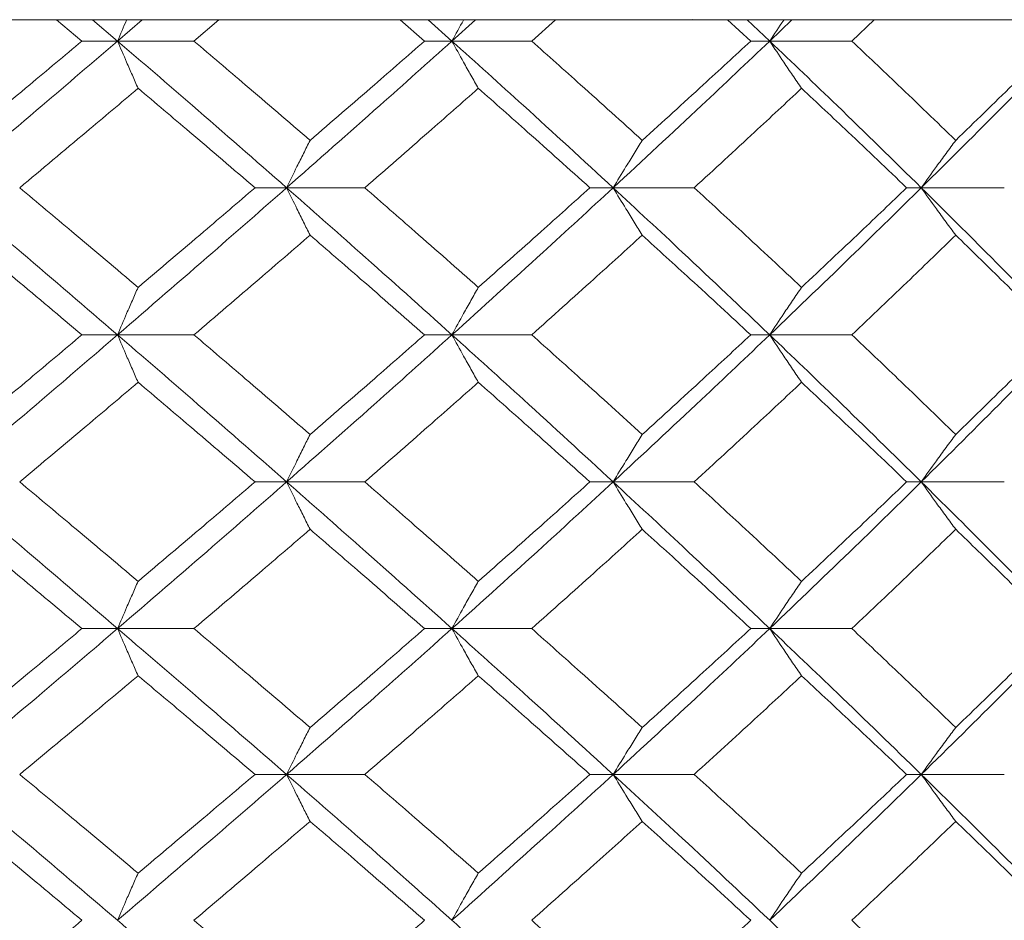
# Model space of a CAD drawing. Header units: inches. Extents: x -4 to 22.9, y -7.2 to 15.7.
# Tile 38 of 127: x -0.5 to -0.1, y 2.8 to 3.2. Entities that reach past the tile are written whole.
import ezdxf

# ---------------------------------------------------------------- set-up
doc = ezdxf.new("R2010")
doc.units = ezdxf.units.IN
doc.header["$MEASUREMENT"] = 0

msp = doc.modelspace()

# ---------------------------------------------------------------- linework, layer by layer
at = {"color": 7, "linetype": 'Continuous', "lineweight": 15}
for p, q in [((-0.21414, 3.19092), (-1.67135, 3.19092)), ((-0.46456, 3.1821), (-0.47514, 3.19092)), ((-0.44973, 3.1821), (-0.4601, 3.19092)), ((-0.44973, 3.1821), (-0.43947, 3.19092)), ((-0.41796, 3.1821), (-0.40757, 3.19092)), ((-0.3221, 3.1821), (-0.33226, 3.19092)), ((-0.31067, 3.1821), (-0.32061, 3.19092)), ((-0.31067, 3.1821), (-0.30087, 3.19092)), ((-0.27753, 3.1821), (-0.26763, 3.19092)), ((-0.21064, 3.19106), (-0.21414, 3.19092)), ((-0.21414, 3.19092), (0.07137, 3.19092)), ((-0.18644, 3.1821), (-0.19606, 3.19092)), ((-0.17854, 3.1821), (-0.18793, 3.19092)), ((-0.17854, 3.1821), (-0.16931, 3.19092)), ((-0.14438, 3.1821), (-0.13508, 3.19092)), ((-0.44973, 3.1821), (-0.46456, 3.1821)), ((-0.44973, 3.1821), (-0.41796, 3.1821)), ((-0.31067, 3.1821), (-0.3221, 3.1821)), ((-0.31067, 3.1821), (-0.27753, 3.1821)), ((-0.17854, 3.1821), (-0.18644, 3.1821)), ((-0.17854, 3.1821), (-0.14438, 3.1821)), ((-0.37943, 3.12114), (-0.39257, 3.12114)), ((-0.37943, 3.12114), (-0.34693, 3.12114)), ((-0.24365, 3.12114), (-0.25332, 3.12114)), ((-0.24365, 3.12114), (-0.20995, 3.12114)), ((-0.11553, 3.12114), (-0.12163, 3.12114)), ((-0.11553, 3.12114), (-0.081, 3.12114)), ((-0.44973, 3.06002), (-0.46456, 3.06002)), ((-0.44973, 3.06002), (-0.41796, 3.06002)), ((-0.31067, 3.06002), (-0.3221, 3.06002)), ((-0.31067, 3.06002), (-0.27753, 3.06002)), ((-0.17854, 3.06002), (-0.18644, 3.06002)), ((-0.17854, 3.06002), (-0.14438, 3.06002)), ((-0.37943, 2.9989), (-0.39257, 2.9989)), ((-0.37943, 2.9989), (-0.34693, 2.9989)), ((-0.24365, 2.9989), (-0.25332, 2.9989)), ((-0.24365, 2.9989), (-0.20995, 2.9989)), ((-0.11553, 2.9989), (-0.12163, 2.9989)), ((-0.11553, 2.9989), (-0.081, 2.9989)), ((-0.44973, 2.93794), (-0.46456, 2.93794)), ((-0.44973, 2.93794), (-0.41796, 2.93794)), ((-0.31067, 2.93794), (-0.3221, 2.93794)), ((-0.31067, 2.93794), (-0.27753, 2.93794)), ((-0.17854, 2.93794), (-0.18644, 2.93794)), ((-0.17854, 2.93794), (-0.14438, 2.93794)), ((-0.37943, 2.87732), (-0.39257, 2.87732)), ((-0.37943, 2.87732), (-0.34693, 2.87732)), ((-0.24365, 2.87732), (-0.25332, 2.87732)), ((-0.24365, 2.87732), (-0.20995, 2.87732)), ((-0.11553, 2.87732), (-0.12163, 2.87732)), ((-0.11553, 2.87732), (-0.081, 2.87732))]:
    msp.add_line(p, q, dxfattribs=at)
for points, knots in [([(-0.44594, 3.19092), (-0.44595, 3.19089), (-0.44722, 3.18798), (-0.44848, 3.18502), (-0.44973, 3.1821)], [0, 0, 0, 0, 0.010766, 1, 1, 1, 1]), ([(-0.30581, 3.19092), (-0.30583, 3.19089), (-0.30746, 3.18798), (-0.30907, 3.18502), (-0.31067, 3.1821)], [0, 0, 0, 0, 0.010766, 1, 1, 1, 1]), ([(-0.17266, 3.19092), (-0.17269, 3.19089), (-0.17466, 3.18798), (-0.17661, 3.18502), (-0.17854, 3.1821)], [0, 0, 0, 0, 0.0107661, 1, 1, 1, 1]), ([(-0.52138, 3.12114), (-0.50792, 3.13254), (-0.4839, 3.15288), (-0.46016, 3.17318), (-0.44973, 3.1821)], [0, 0, 0, 0, 0.560458, 1, 1, 1, 1]), ([(-0.51408, 3.14083), (-0.50479, 3.14854), (-0.48823, 3.16231), (-0.47178, 3.17605), (-0.46456, 3.1821)], [0, 0, 0, 0, 0.560339, 1, 1, 1, 1]), ([(-0.44119, 3.16247), (-0.44199, 3.16427), (-0.44359, 3.16788), (-0.44644, 3.1744), (-0.44848, 3.17917), (-0.44973, 3.1821)], [0, 0, 0, 0, 0.2791678, 0.5583356, 1, 1, 1, 1]), ([(-0.37943, 3.12114), (-0.39246, 3.13254), (-0.4157, 3.15288), (-0.43934, 3.17318), (-0.44973, 3.1821)], [0, 0, 0, 0, 0.560458, 1, 1, 1, 1]), ([(-0.36967, 3.14083), (-0.37864, 3.14854), (-0.39464, 3.16231), (-0.41084, 3.17605), (-0.41796, 3.1821)], [0, 0, 0, 0, 0.560339, 1, 1, 1, 1]), ([(-0.37943, 3.12114), (-0.36648, 3.13254), (-0.34338, 3.15288), (-0.32066, 3.17318), (-0.31067, 3.1821)], [0, 0, 0, 0, 0.560458, 1, 1, 1, 1]), ([(-0.36967, 3.14083), (-0.36074, 3.14854), (-0.3448, 3.16231), (-0.32903, 3.17605), (-0.3221, 3.1821)], [0, 0, 0, 0, 0.560339, 1, 1, 1, 1]), ([(-0.29972, 3.16247), (-0.30075, 3.16427), (-0.3028, 3.16788), (-0.30646, 3.1744), (-0.30907, 3.17917), (-0.31067, 3.1821)], [0, 0, 0, 0, 0.279168, 0.558336, 1, 1, 1, 1]), ([(-0.24365, 3.12114), (-0.25604, 3.13254), (-0.27815, 3.15288), (-0.30074, 3.17318), (-0.31067, 3.1821)], [0, 0, 0, 0, 0.5604576, 1, 1, 1, 1]), ([(-0.23153, 3.14083), (-0.24006, 3.14854), (-0.25528, 3.16231), (-0.27073, 3.17605), (-0.27753, 3.1821)], [0, 0, 0, 0, 0.560339, 1, 1, 1, 1]), ([(-0.24365, 3.12114), (-0.23135, 3.13254), (-0.20942, 3.15288), (-0.18797, 3.17318), (-0.17854, 3.1821)], [0, 0, 0, 0, 0.560458, 1, 1, 1, 1]), ([(-0.23153, 3.14083), (-0.22305, 3.14854), (-0.20792, 3.16231), (-0.193, 3.17605), (-0.18644, 3.1821)], [0, 0, 0, 0, 0.560339, 1, 1, 1, 1]), ([(-0.1653, 3.16247), (-0.16654, 3.16427), (-0.16902, 3.16788), (-0.17344, 3.1744), (-0.1766, 3.17917), (-0.17854, 3.1821)], [0, 0, 0, 0, 0.279168, 0.558336, 1, 1, 1, 1]), ([(-0.11553, 3.12114), (-0.12714, 3.13254), (-0.14787, 3.15288), (-0.16918, 3.17318), (-0.17854, 3.1821)], [0, 0, 0, 0, 0.560458, 1, 1, 1, 1]), ([(-0.10119, 3.14083), (-0.10919, 3.14854), (-0.12345, 3.16231), (-0.13799, 3.17605), (-0.14438, 3.1821)], [0, 0, 0, 0, 0.560339, 1, 1, 1, 1]), ([(-0.11553, 3.12114), (-0.10403, 3.13254), (-0.08351, 3.15288), (-0.06355, 3.17318), (-0.05478, 3.1821)], [0, 0, 0, 0, 0.560458, 1, 1, 1, 1]), ([(-0.10119, 3.14083), (-0.09326, 3.14854), (-0.07909, 3.16231), (-0.06518, 3.17605), (-0.05907, 3.1821)], [0, 0, 0, 0, 0.560339, 1, 1, 1, 1]), ([(-0.49043, 3.12114), (-0.4812, 3.12886), (-0.46471, 3.14265), (-0.44837, 3.15641), (-0.44119, 3.16247)], [0, 0, 0, 0, 0.5602736, 1, 1, 1, 1]), ([(-0.39257, 3.12114), (-0.4016, 3.12886), (-0.41772, 3.14265), (-0.43402, 3.15641), (-0.44119, 3.16247)], [0, 0, 0, 0, 0.5602736, 1, 1, 1, 1]), ([(-0.34693, 3.12114), (-0.33806, 3.12886), (-0.32224, 3.14265), (-0.3066, 3.15641), (-0.29972, 3.16247)], [0, 0, 0, 0, 0.560274, 1, 1, 1, 1]), ([(-0.25332, 3.12114), (-0.26193, 3.12886), (-0.27729, 3.14265), (-0.29287, 3.15641), (-0.29972, 3.16247)], [0, 0, 0, 0, 0.5602736, 1, 1, 1, 1]), ([(-0.20995, 3.12114), (-0.20155, 3.12886), (-0.18656, 3.14265), (-0.17179, 3.15641), (-0.1653, 3.16247)], [0, 0, 0, 0, 0.560274, 1, 1, 1, 1]), ([(-0.12163, 3.12114), (-0.12971, 3.12886), (-0.14414, 3.14265), (-0.15884, 3.15641), (-0.1653, 3.16247)], [0, 0, 0, 0, 0.560274, 1, 1, 1, 1]), ([(-0.36967, 3.14083), (-0.37058, 3.13902), (-0.37241, 3.13541), (-0.37567, 3.12887), (-0.378, 3.12408), (-0.37943, 3.12114)], [0, 0, 0, 0, 0.27887, 0.557739, 1, 1, 1, 1]), ([(-0.23153, 3.14083), (-0.23267, 3.13902), (-0.23494, 3.13541), (-0.23898, 3.12887), (-0.24187, 3.12408), (-0.24365, 3.12114)], [0, 0, 0, 0, 0.2788696, 0.5577393, 1, 1, 1, 1]), ([(-0.10119, 3.14083), (-0.10254, 3.13902), (-0.10522, 3.13541), (-0.11001, 3.12887), (-0.11343, 3.12408), (-0.11553, 3.12114)], [0, 0, 0, 0, 0.27887, 0.557739, 1, 1, 1, 1]), ([(-0.44973, 3.06002), (-0.46302, 3.07144), (-0.48675, 3.09182), (-0.5108, 3.11218), (-0.52138, 3.12114)], [0, 0, 0, 0, 0.560155, 1, 1, 1, 1]), ([(-0.44119, 3.07974), (-0.45034, 3.08747), (-0.46668, 3.10128), (-0.48317, 3.11507), (-0.49043, 3.12114)], [0, 0, 0, 0, 0.560136, 1, 1, 1, 1]), ([(-0.44973, 3.06002), (-0.43651, 3.07144), (-0.4129, 3.09182), (-0.38965, 3.11218), (-0.37943, 3.12114)], [0, 0, 0, 0, 0.5601553, 1, 1, 1, 1]), ([(-0.44119, 3.07974), (-0.43207, 3.08747), (-0.41578, 3.10128), (-0.39966, 3.11507), (-0.39257, 3.12114)], [0, 0, 0, 0, 0.560136, 1, 1, 1, 1]), ([(-0.36967, 3.10144), (-0.37058, 3.10324), (-0.37241, 3.10686), (-0.37567, 3.11341), (-0.378, 3.1182), (-0.37943, 3.12114)], [0, 0, 0, 0, 0.278775, 0.557551, 1, 1, 1, 1]), ([(-0.31067, 3.06002), (-0.3234, 3.07144), (-0.34611, 3.09182), (-0.36925, 3.11218), (-0.37943, 3.12114)], [0, 0, 0, 0, 0.560155, 1, 1, 1, 1]), ([(-0.29972, 3.07974), (-0.30848, 3.08747), (-0.32412, 3.10128), (-0.33996, 3.11507), (-0.34693, 3.12114)], [0, 0, 0, 0, 0.560136, 1, 1, 1, 1]), ([(-0.31067, 3.06002), (-0.29804, 3.07144), (-0.27548, 3.09182), (-0.25337, 3.11218), (-0.24365, 3.12114)], [0, 0, 0, 0, 0.5601553, 1, 1, 1, 1]), ([(-0.29972, 3.07974), (-0.291, 3.08747), (-0.27544, 3.10128), (-0.26008, 3.11507), (-0.25332, 3.12114)], [0, 0, 0, 0, 0.560136, 1, 1, 1, 1]), ([(-0.23153, 3.10144), (-0.23267, 3.10324), (-0.23494, 3.10686), (-0.23898, 3.11341), (-0.24187, 3.1182), (-0.24365, 3.12114)], [0, 0, 0, 0, 0.278775, 0.557551, 1, 1, 1, 1]), ([(-0.17854, 3.06002), (-0.19056, 3.07144), (-0.21202, 3.09182), (-0.23398, 3.11218), (-0.24365, 3.12114)], [0, 0, 0, 0, 0.560155, 1, 1, 1, 1]), ([(-0.1653, 3.07974), (-0.17357, 3.08747), (-0.18834, 3.10128), (-0.20335, 3.11507), (-0.20995, 3.12114)], [0, 0, 0, 0, 0.560136, 1, 1, 1, 1]), ([(-0.17854, 3.06002), (-0.16663, 3.07144), (-0.14537, 3.09182), (-0.12464, 3.11218), (-0.11553, 3.12114)], [0, 0, 0, 0, 0.560155, 1, 1, 1, 1]), ([(-0.1653, 3.07974), (-0.15708, 3.08747), (-0.1424, 3.10128), (-0.12797, 3.11507), (-0.12163, 3.12114)], [0, 0, 0, 0, 0.560136, 1, 1, 1, 1]), ([(-0.10119, 3.10144), (-0.10254, 3.10324), (-0.10522, 3.10686), (-0.11001, 3.11341), (-0.11343, 3.1182), (-0.11553, 3.12114)], [0, 0, 0, 0, 0.278775, 0.557551, 1, 1, 1, 1]), ([(-0.05478, 3.06002), (-0.06596, 3.07144), (-0.08592, 3.09182), (-0.10648, 3.11218), (-0.11553, 3.12114)], [0, 0, 0, 0, 0.560155, 1, 1, 1, 1]), ([(-0.46456, 3.06002), (-0.47376, 3.06775), (-0.4902, 3.08156), (-0.50678, 3.09536), (-0.51408, 3.10144)], [0, 0, 0, 0, 0.560071, 1, 1, 1, 1]), ([(-0.41796, 3.06002), (-0.4089, 3.06775), (-0.39272, 3.08156), (-0.37671, 3.09536), (-0.36967, 3.10144)], [0, 0, 0, 0, 0.560071, 1, 1, 1, 1]), ([(-0.3221, 3.06002), (-0.33093, 3.06775), (-0.34669, 3.08156), (-0.36265, 3.09536), (-0.36967, 3.10144)], [0, 0, 0, 0, 0.560071, 1, 1, 1, 1]), ([(-0.27753, 3.06002), (-0.26888, 3.06775), (-0.25345, 3.08156), (-0.23823, 3.09536), (-0.23153, 3.10144)], [0, 0, 0, 0, 0.5600706, 1, 1, 1, 1]), ([(-0.18644, 3.06002), (-0.19479, 3.06775), (-0.20971, 3.08156), (-0.22487, 3.09536), (-0.23153, 3.10144)], [0, 0, 0, 0, 0.560071, 1, 1, 1, 1]), ([(-0.14438, 3.06002), (-0.13625, 3.06775), (-0.12173, 3.08156), (-0.10747, 3.09536), (-0.10119, 3.10144)], [0, 0, 0, 0, 0.560071, 1, 1, 1, 1]), ([(-0.05907, 3.06002), (-0.06686, 3.06775), (-0.08077, 3.08156), (-0.09495, 3.09536), (-0.10119, 3.10144)], [0, 0, 0, 0, 0.560071, 1, 1, 1, 1]), ([(-0.44119, 3.07974), (-0.44199, 3.07793), (-0.44359, 3.07432), (-0.44644, 3.06776), (-0.44848, 3.06296), (-0.44973, 3.06002)], [0, 0, 0, 0, 0.278676, 0.557352, 1, 1, 1, 1]), ([(-0.29972, 3.07974), (-0.30074, 3.07793), (-0.3028, 3.07432), (-0.30645, 3.06776), (-0.30907, 3.06296), (-0.31067, 3.06002)], [0, 0, 0, 0, 0.278676, 0.557352, 1, 1, 1, 1]), ([(-0.1653, 3.07974), (-0.16654, 3.07793), (-0.16902, 3.07432), (-0.17344, 3.06776), (-0.1766, 3.06296), (-0.17854, 3.06002)], [0, 0, 0, 0, 0.278676, 0.5573521, 1, 1, 1, 1]), ([(-0.52138, 2.9989), (-0.50792, 3.0103), (-0.48388, 3.03067), (-0.46017, 3.05105), (-0.44973, 3.06002)], [0, 0, 0, 0, 0.559853, 1, 1, 1, 1]), ([(-0.51408, 3.0186), (-0.5048, 3.02633), (-0.48822, 3.04013), (-0.47179, 3.05394), (-0.46456, 3.06002)], [0, 0, 0, 0, 0.559933, 1, 1, 1, 1]), ([(-0.44119, 3.0403), (-0.44199, 3.0421), (-0.44359, 3.04572), (-0.44644, 3.05228), (-0.44848, 3.05707), (-0.44973, 3.06002)], [0, 0, 0, 0, 0.278676, 0.557352, 1, 1, 1, 1]), ([(-0.37943, 2.9989), (-0.39245, 3.0103), (-0.41572, 3.03067), (-0.43933, 3.05105), (-0.44973, 3.06002)], [0, 0, 0, 0, 0.559853, 1, 1, 1, 1]), ([(-0.36967, 3.0186), (-0.37863, 3.02633), (-0.39465, 3.04013), (-0.41084, 3.05394), (-0.41796, 3.06002)], [0, 0, 0, 0, 0.559933, 1, 1, 1, 1]), ([(-0.37943, 2.9989), (-0.36648, 3.0103), (-0.34336, 3.03067), (-0.32066, 3.05105), (-0.31067, 3.06002)], [0, 0, 0, 0, 0.559853, 1, 1, 1, 1]), ([(-0.36967, 3.0186), (-0.36074, 3.02633), (-0.34479, 3.04013), (-0.32903, 3.05394), (-0.3221, 3.06002)], [0, 0, 0, 0, 0.559933, 1, 1, 1, 1]), ([(-0.29972, 3.0403), (-0.30074, 3.0421), (-0.3028, 3.04572), (-0.30645, 3.05228), (-0.30907, 3.05707), (-0.31067, 3.06002)], [0, 0, 0, 0, 0.278676, 0.557352, 1, 1, 1, 1]), ([(-0.24365, 2.9989), (-0.25603, 3.0103), (-0.27816, 3.03067), (-0.30073, 3.05105), (-0.31067, 3.06002)], [0, 0, 0, 0, 0.559853, 1, 1, 1, 1]), ([(-0.23153, 3.0186), (-0.24006, 3.02633), (-0.25529, 3.04013), (-0.27073, 3.05394), (-0.27753, 3.06002)], [0, 0, 0, 0, 0.559933, 1, 1, 1, 1]), ([(-0.24365, 2.9989), (-0.23136, 3.0103), (-0.20941, 3.03067), (-0.18797, 3.05105), (-0.17854, 3.06002)], [0, 0, 0, 0, 0.559853, 1, 1, 1, 1]), ([(-0.23153, 3.0186), (-0.22305, 3.02633), (-0.20791, 3.04013), (-0.193, 3.05394), (-0.18644, 3.06002)], [0, 0, 0, 0, 0.559933, 1, 1, 1, 1]), ([(-0.1653, 3.0403), (-0.16654, 3.0421), (-0.16902, 3.04572), (-0.17344, 3.05228), (-0.1766, 3.05707), (-0.17854, 3.06002)], [0, 0, 0, 0, 0.278676, 0.557352, 1, 1, 1, 1]), ([(-0.11553, 2.9989), (-0.12714, 3.0103), (-0.14789, 3.03067), (-0.16917, 3.05105), (-0.17854, 3.06002)], [0, 0, 0, 0, 0.559853, 1, 1, 1, 1]), ([(-0.10119, 3.0186), (-0.10919, 3.02633), (-0.12346, 3.04013), (-0.13799, 3.05394), (-0.14438, 3.06002)], [0, 0, 0, 0, 0.559933, 1, 1, 1, 1]), ([(-0.11553, 2.9989), (-0.10403, 3.0103), (-0.08349, 3.03067), (-0.06356, 3.05105), (-0.05478, 3.06002)], [0, 0, 0, 0, 0.559853, 1, 1, 1, 1]), ([(-0.10119, 3.0186), (-0.09326, 3.02633), (-0.07908, 3.04013), (-0.06518, 3.05394), (-0.05907, 3.06002)], [0, 0, 0, 0, 0.559933, 1, 1, 1, 1]), ([(-0.49043, 2.9989), (-0.4812, 3.00662), (-0.46471, 3.02042), (-0.44837, 3.03422), (-0.44119, 3.0403)], [0, 0, 0, 0, 0.5598675, 1, 1, 1, 1]), ([(-0.39257, 2.9989), (-0.4016, 3.00662), (-0.41773, 3.02042), (-0.43402, 3.03422), (-0.44119, 3.0403)], [0, 0, 0, 0, 0.559868, 1, 1, 1, 1]), ([(-0.34693, 2.9989), (-0.33806, 3.00662), (-0.32223, 3.02042), (-0.3066, 3.03422), (-0.29972, 3.0403)], [0, 0, 0, 0, 0.559868, 1, 1, 1, 1]), ([(-0.25332, 2.9989), (-0.26193, 3.00662), (-0.27729, 3.02042), (-0.29287, 3.03422), (-0.29972, 3.0403)], [0, 0, 0, 0, 0.559868, 1, 1, 1, 1]), ([(-0.20995, 2.9989), (-0.20155, 3.00662), (-0.18655, 3.02042), (-0.17179, 3.03422), (-0.1653, 3.0403)], [0, 0, 0, 0, 0.559868, 1, 1, 1, 1]), ([(-0.12163, 2.9989), (-0.12971, 3.00662), (-0.14415, 3.02042), (-0.15884, 3.03422), (-0.1653, 3.0403)], [0, 0, 0, 0, 0.559868, 1, 1, 1, 1]), ([(-0.36967, 3.0186), (-0.37058, 3.01679), (-0.37241, 3.01318), (-0.37567, 3.00663), (-0.378, 3.00184), (-0.37943, 2.9989)], [0, 0, 0, 0, 0.278775, 0.557551, 1, 1, 1, 1]), ([(-0.23153, 3.0186), (-0.23267, 3.01679), (-0.23494, 3.01318), (-0.23898, 3.00663), (-0.24187, 3.00184), (-0.24365, 2.9989)], [0, 0, 0, 0, 0.278775, 0.557551, 1, 1, 1, 1]), ([(-0.10119, 3.0186), (-0.10254, 3.01679), (-0.10522, 3.01318), (-0.11001, 3.00663), (-0.11343, 3.00184), (-0.11553, 2.9989)], [0, 0, 0, 0, 0.2787754, 0.5575509, 1, 1, 1, 1]), ([(-0.44973, 2.93794), (-0.46302, 2.9493), (-0.48676, 2.9696), (-0.51079, 2.98994), (-0.52138, 2.9989)], [0, 0, 0, 0, 0.55955, 1, 1, 1, 1]), ([(-0.44119, 2.95757), (-0.45034, 2.96528), (-0.46668, 2.97904), (-0.48317, 2.99283), (-0.49043, 2.9989)], [0, 0, 0, 0, 0.55973, 1, 1, 1, 1]), ([(-0.44973, 2.93794), (-0.43651, 2.9493), (-0.41289, 2.9696), (-0.38966, 2.98994), (-0.37943, 2.9989)], [0, 0, 0, 0, 0.55955, 1, 1, 1, 1]), ([(-0.44119, 2.95757), (-0.43207, 2.96528), (-0.41578, 2.97904), (-0.39967, 2.99283), (-0.39257, 2.9989)], [0, 0, 0, 0, 0.55973, 1, 1, 1, 1]), ([(-0.36967, 2.97921), (-0.37058, 2.98101), (-0.37241, 2.98463), (-0.37567, 2.99117), (-0.378, 2.99596), (-0.37943, 2.9989)], [0, 0, 0, 0, 0.27887, 0.557739, 1, 1, 1, 1]), ([(-0.31067, 2.93794), (-0.32339, 2.9493), (-0.34613, 2.9696), (-0.36924, 2.98994), (-0.37943, 2.9989)], [0, 0, 0, 0, 0.55955, 1, 1, 1, 1]), ([(-0.29972, 2.95757), (-0.30848, 2.96528), (-0.32412, 2.97904), (-0.33996, 2.99283), (-0.34693, 2.9989)], [0, 0, 0, 0, 0.55973, 1, 1, 1, 1]), ([(-0.31067, 2.93794), (-0.29804, 2.9493), (-0.27547, 2.9696), (-0.25338, 2.98994), (-0.24365, 2.9989)], [0, 0, 0, 0, 0.5595503, 1, 1, 1, 1]), ([(-0.29972, 2.95757), (-0.291, 2.96528), (-0.27543, 2.97904), (-0.26008, 2.99283), (-0.25332, 2.9989)], [0, 0, 0, 0, 0.55973, 1, 1, 1, 1]), ([(-0.23153, 2.97921), (-0.23267, 2.98101), (-0.23494, 2.98463), (-0.23898, 2.99117), (-0.24187, 2.99596), (-0.24365, 2.9989)], [0, 0, 0, 0, 0.27887, 0.557739, 1, 1, 1, 1]), ([(-0.17854, 2.93794), (-0.19055, 2.9493), (-0.21203, 2.9696), (-0.23398, 2.98994), (-0.24365, 2.9989)], [0, 0, 0, 0, 0.55955, 1, 1, 1, 1]), ([(-0.1653, 2.95757), (-0.17357, 2.96528), (-0.18834, 2.97904), (-0.20334, 2.99283), (-0.20995, 2.9989)], [0, 0, 0, 0, 0.55973, 1, 1, 1, 1]), ([(-0.17854, 2.93794), (-0.16663, 2.9493), (-0.14535, 2.9696), (-0.12465, 2.98994), (-0.11553, 2.9989)], [0, 0, 0, 0, 0.55955, 1, 1, 1, 1]), ([(-0.1653, 2.95757), (-0.15708, 2.96528), (-0.1424, 2.97904), (-0.12798, 2.99283), (-0.12163, 2.9989)], [0, 0, 0, 0, 0.55973, 1, 1, 1, 1]), ([(-0.10119, 2.97921), (-0.10254, 2.98101), (-0.10522, 2.98463), (-0.11001, 2.99117), (-0.11343, 2.99596), (-0.11553, 2.9989)], [0, 0, 0, 0, 0.2788696, 0.5577393, 1, 1, 1, 1]), ([(-0.05478, 2.93794), (-0.06596, 2.9493), (-0.08594, 2.9696), (-0.10648, 2.98994), (-0.11553, 2.9989)], [0, 0, 0, 0, 0.55955, 1, 1, 1, 1]), ([(-0.46456, 2.93794), (-0.47376, 2.94563), (-0.49021, 2.95938), (-0.50678, 2.97315), (-0.51408, 2.97921)], [0, 0, 0, 0, 0.559665, 1, 1, 1, 1]), ([(-0.41796, 2.93794), (-0.4089, 2.94563), (-0.39271, 2.95938), (-0.37671, 2.97315), (-0.36967, 2.97921)], [0, 0, 0, 0, 0.5596645, 1, 1, 1, 1]), ([(-0.3221, 2.93794), (-0.33092, 2.94563), (-0.3467, 2.95938), (-0.36265, 2.97315), (-0.36967, 2.97921)], [0, 0, 0, 0, 0.5596645, 1, 1, 1, 1]), ([(-0.27753, 2.93794), (-0.26888, 2.94563), (-0.25344, 2.95938), (-0.23823, 2.97315), (-0.23153, 2.97921)], [0, 0, 0, 0, 0.559665, 1, 1, 1, 1]), ([(-0.18644, 2.93794), (-0.19479, 2.94563), (-0.20972, 2.95938), (-0.22487, 2.97315), (-0.23153, 2.97921)], [0, 0, 0, 0, 0.5596645, 1, 1, 1, 1]), ([(-0.14438, 2.93794), (-0.13625, 2.94563), (-0.12173, 2.95938), (-0.10747, 2.97315), (-0.10119, 2.97921)], [0, 0, 0, 0, 0.559665, 1, 1, 1, 1]), ([(-0.05907, 2.93794), (-0.06686, 2.94563), (-0.08077, 2.95938), (-0.09495, 2.97315), (-0.10119, 2.97921)], [0, 0, 0, 0, 0.559665, 1, 1, 1, 1]), ([(-0.44119, 2.95757), (-0.44199, 2.95577), (-0.44359, 2.95216), (-0.44644, 2.94563), (-0.44848, 2.94086), (-0.44973, 2.93794)], [0, 0, 0, 0, 0.279168, 0.558336, 1, 1, 1, 1]), ([(-0.29972, 2.95757), (-0.30075, 2.95577), (-0.3028, 2.95216), (-0.30646, 2.94563), (-0.30907, 2.94086), (-0.31067, 2.93794)], [0, 0, 0, 0, 0.2791678, 0.5583356, 1, 1, 1, 1]), ([(-0.1653, 2.95757), (-0.16654, 2.95577), (-0.16902, 2.95216), (-0.17344, 2.94563), (-0.1766, 2.94086), (-0.17854, 2.93794)], [0, 0, 0, 0, 0.279168, 0.558336, 1, 1, 1, 1]), ([(-0.52138, 2.87732), (-0.50792, 2.8886), (-0.48387, 2.90878), (-0.46017, 2.92902), (-0.44973, 2.93794)], [0, 0, 0, 0, 0.559248, 1, 1, 1, 1]), ([(-0.51408, 2.89682), (-0.5048, 2.90449), (-0.48821, 2.91818), (-0.47179, 2.9319), (-0.46456, 2.93794)], [0, 0, 0, 0, 0.559527, 1, 1, 1, 1]), ([(-0.44119, 2.91834), (-0.44199, 2.92014), (-0.44359, 2.92374), (-0.44644, 2.93026), (-0.44848, 2.93502), (-0.44973, 2.93794)], [0, 0, 0, 0, 0.279356, 0.558712, 1, 1, 1, 1]), ([(-0.37943, 2.87732), (-0.39245, 2.8886), (-0.41573, 2.90878), (-0.43933, 2.92902), (-0.44973, 2.93794)], [0, 0, 0, 0, 0.559248, 1, 1, 1, 1]), ([(-0.36967, 2.89682), (-0.37863, 2.90449), (-0.39466, 2.91818), (-0.41083, 2.9319), (-0.41796, 2.93794)], [0, 0, 0, 0, 0.559527, 1, 1, 1, 1]), ([(-0.37943, 2.87732), (-0.36649, 2.8886), (-0.34335, 2.90878), (-0.32067, 2.92902), (-0.31067, 2.93794)], [0, 0, 0, 0, 0.559248, 1, 1, 1, 1]), ([(-0.36967, 2.89682), (-0.36074, 2.90449), (-0.34478, 2.91818), (-0.32903, 2.9319), (-0.3221, 2.93794)], [0, 0, 0, 0, 0.5595273, 1, 1, 1, 1]), ([(-0.29972, 2.91834), (-0.30075, 2.92014), (-0.3028, 2.92374), (-0.30646, 2.93026), (-0.30907, 2.93502), (-0.31067, 2.93794)], [0, 0, 0, 0, 0.279356, 0.558712, 1, 1, 1, 1]), ([(-0.24365, 2.87732), (-0.25603, 2.8886), (-0.27817, 2.90878), (-0.30073, 2.92902), (-0.31067, 2.93794)], [0, 0, 0, 0, 0.559248, 1, 1, 1, 1]), ([(-0.23153, 2.89682), (-0.24006, 2.90449), (-0.25529, 2.91818), (-0.27073, 2.9319), (-0.27753, 2.93794)], [0, 0, 0, 0, 0.559527, 1, 1, 1, 1]), ([(-0.24365, 2.87732), (-0.23136, 2.8886), (-0.2094, 2.90878), (-0.18798, 2.92902), (-0.17854, 2.93794)], [0, 0, 0, 0, 0.559248, 1, 1, 1, 1]), ([(-0.23153, 2.89682), (-0.22306, 2.90449), (-0.2079, 2.91818), (-0.193, 2.9319), (-0.18644, 2.93794)], [0, 0, 0, 0, 0.559527, 1, 1, 1, 1]), ([(-0.1653, 2.91834), (-0.16654, 2.92014), (-0.16903, 2.92374), (-0.17345, 2.93026), (-0.17661, 2.93502), (-0.17854, 2.93794)], [0, 0, 0, 0, 0.279356, 0.558712, 1, 1, 1, 1]), ([(-0.11553, 2.87732), (-0.12714, 2.8886), (-0.1479, 2.90878), (-0.16917, 2.92902), (-0.17854, 2.93794)], [0, 0, 0, 0, 0.559248, 1, 1, 1, 1]), ([(-0.10119, 2.89682), (-0.10918, 2.90449), (-0.12346, 2.91818), (-0.13798, 2.9319), (-0.14438, 2.93794)], [0, 0, 0, 0, 0.5595273, 1, 1, 1, 1]), ([(-0.11553, 2.87732), (-0.10403, 2.8886), (-0.08348, 2.90878), (-0.06356, 2.92902), (-0.05478, 2.93794)], [0, 0, 0, 0, 0.559248, 1, 1, 1, 1]), ([(-0.10119, 2.89682), (-0.09326, 2.90449), (-0.07908, 2.91818), (-0.06518, 2.9319), (-0.05907, 2.93794)], [0, 0, 0, 0, 0.559527, 1, 1, 1, 1]), ([(-0.49043, 2.87732), (-0.4812, 2.88496), (-0.4647, 2.89862), (-0.44838, 2.91231), (-0.44119, 2.91834)], [0, 0, 0, 0, 0.559462, 1, 1, 1, 1]), ([(-0.39257, 2.87732), (-0.4016, 2.88496), (-0.41774, 2.89862), (-0.43401, 2.91231), (-0.44119, 2.91834)], [0, 0, 0, 0, 0.559462, 1, 1, 1, 1]), ([(-0.34693, 2.87732), (-0.33806, 2.88496), (-0.32222, 2.89862), (-0.3066, 2.91231), (-0.29972, 2.91834)], [0, 0, 0, 0, 0.559462, 1, 1, 1, 1]), ([(-0.25332, 2.87732), (-0.26192, 2.88496), (-0.2773, 2.89862), (-0.29286, 2.91231), (-0.29972, 2.91834)], [0, 0, 0, 0, 0.559462, 1, 1, 1, 1]), ([(-0.20995, 2.87732), (-0.20155, 2.88496), (-0.18654, 2.89862), (-0.1718, 2.91231), (-0.1653, 2.91834)], [0, 0, 0, 0, 0.559462, 1, 1, 1, 1]), ([(-0.12163, 2.87732), (-0.12971, 2.88496), (-0.14416, 2.89862), (-0.15883, 2.91231), (-0.1653, 2.91834)], [0, 0, 0, 0, 0.559462, 1, 1, 1, 1]), ([(-0.36967, 2.89682), (-0.37058, 2.89503), (-0.37242, 2.89143), (-0.37568, 2.88495), (-0.378, 2.88021), (-0.37943, 2.87732)], [0, 0, 0, 0, 0.279852, 0.559705, 1, 1, 1, 1]), ([(-0.23153, 2.89682), (-0.23267, 2.89503), (-0.23495, 2.89143), (-0.23899, 2.88495), (-0.24188, 2.88021), (-0.24365, 2.87732)], [0, 0, 0, 0, 0.279852, 0.559705, 1, 1, 1, 1]), ([(-0.10119, 2.89682), (-0.10254, 2.89503), (-0.10523, 2.89143), (-0.11002, 2.88495), (-0.11344, 2.88021), (-0.11553, 2.87732)], [0, 0, 0, 0, 0.279852, 0.559705, 1, 1, 1, 1]), ([(-0.44973, 2.8167), (-0.46302, 2.82805), (-0.48673, 2.84828), (-0.51081, 2.86846), (-0.52138, 2.87732)], [0, 0, 0, 0, 0.560759, 1, 1, 1, 1]), ([(-0.44119, 2.83629), (-0.45034, 2.84397), (-0.46667, 2.85766), (-0.48318, 2.87132), (-0.49043, 2.87732)], [0, 0, 0, 0, 0.560541, 1, 1, 1, 1]), ([(-0.44973, 2.8167), (-0.4365, 2.82805), (-0.41292, 2.84828), (-0.38965, 2.86846), (-0.37943, 2.87732)], [0, 0, 0, 0, 0.560759, 1, 1, 1, 1]), ([(-0.44119, 2.83629), (-0.43206, 2.84397), (-0.41579, 2.85766), (-0.39966, 2.87132), (-0.39257, 2.87732)], [0, 0, 0, 0, 0.560541, 1, 1, 1, 1]), ([(-0.36967, 2.85781), (-0.37058, 2.85961), (-0.37242, 2.8632), (-0.37568, 2.86969), (-0.378, 2.87442), (-0.37943, 2.87732)], [0, 0, 0, 0, 0.2798524, 0.5597049, 1, 1, 1, 1]), ([(-0.31067, 2.8167), (-0.3234, 2.82805), (-0.3461, 2.84828), (-0.36926, 2.86846), (-0.37943, 2.87732)], [0, 0, 0, 0, 0.560759, 1, 1, 1, 1]), ([(-0.29972, 2.83629), (-0.30848, 2.84397), (-0.32411, 2.85766), (-0.33996, 2.87132), (-0.34693, 2.87732)], [0, 0, 0, 0, 0.560541, 1, 1, 1, 1]), ([(-0.31067, 2.8167), (-0.29803, 2.82805), (-0.27549, 2.84828), (-0.25337, 2.86846), (-0.24365, 2.87732)], [0, 0, 0, 0, 0.560759, 1, 1, 1, 1]), ([(-0.29972, 2.83629), (-0.291, 2.84397), (-0.27544, 2.85766), (-0.26008, 2.87132), (-0.25332, 2.87732)], [0, 0, 0, 0, 0.560541, 1, 1, 1, 1]), ([(-0.23153, 2.85781), (-0.23267, 2.85961), (-0.23495, 2.8632), (-0.23899, 2.86969), (-0.24188, 2.87442), (-0.24365, 2.87732)], [0, 0, 0, 0, 0.279852, 0.559705, 1, 1, 1, 1]), ([(-0.17854, 2.8167), (-0.19056, 2.82805), (-0.212, 2.84828), (-0.23399, 2.86846), (-0.24365, 2.87732)], [0, 0, 0, 0, 0.560759, 1, 1, 1, 1]), ([(-0.1653, 2.83629), (-0.17357, 2.84397), (-0.18833, 2.85766), (-0.20335, 2.87132), (-0.20995, 2.87732)], [0, 0, 0, 0, 0.560541, 1, 1, 1, 1]), ([(-0.17854, 2.8167), (-0.16662, 2.82805), (-0.14538, 2.84828), (-0.12464, 2.86846), (-0.11553, 2.87732)], [0, 0, 0, 0, 0.560759, 1, 1, 1, 1]), ([(-0.1653, 2.83629), (-0.15708, 2.84397), (-0.14241, 2.85766), (-0.12797, 2.87132), (-0.12163, 2.87732)], [0, 0, 0, 0, 0.5605414, 1, 1, 1, 1]), ([(-0.10119, 2.85781), (-0.10254, 2.85961), (-0.10523, 2.8632), (-0.11002, 2.86969), (-0.11344, 2.87442), (-0.11553, 2.87732)], [0, 0, 0, 0, 0.279852, 0.559705, 1, 1, 1, 1]), ([(-0.05478, 2.8167), (-0.06597, 2.82805), (-0.08591, 2.84828), (-0.10649, 2.86846), (-0.11553, 2.87732)], [0, 0, 0, 0, 0.560759, 1, 1, 1, 1]), ([(-0.46456, 2.8167), (-0.47376, 2.82439), (-0.49019, 2.8381), (-0.50679, 2.8518), (-0.51408, 2.85781)], [0, 0, 0, 0, 0.560476, 1, 1, 1, 1]), ([(-0.41796, 2.8167), (-0.4089, 2.82439), (-0.39272, 2.8381), (-0.37671, 2.8518), (-0.36967, 2.85781)], [0, 0, 0, 0, 0.560476, 1, 1, 1, 1]), ([(-0.3221, 2.8167), (-0.33093, 2.82439), (-0.34669, 2.8381), (-0.36265, 2.8518), (-0.36967, 2.85781)], [0, 0, 0, 0, 0.560476, 1, 1, 1, 1]), ([(-0.27753, 2.8167), (-0.26888, 2.82439), (-0.25345, 2.8381), (-0.23823, 2.8518), (-0.23153, 2.85781)], [0, 0, 0, 0, 0.560476, 1, 1, 1, 1]), ([(-0.18644, 2.8167), (-0.1948, 2.82439), (-0.20971, 2.8381), (-0.22487, 2.8518), (-0.23153, 2.85781)], [0, 0, 0, 0, 0.560476, 1, 1, 1, 1]), ([(-0.14438, 2.8167), (-0.13625, 2.82439), (-0.12174, 2.8381), (-0.10747, 2.8518), (-0.10119, 2.85781)], [0, 0, 0, 0, 0.560476, 1, 1, 1, 1]), ([(-0.05907, 2.8167), (-0.06686, 2.82439), (-0.08076, 2.8381), (-0.09496, 2.8518), (-0.10119, 2.85781)], [0, 0, 0, 0, 0.560476, 1, 1, 1, 1]), ([(-0.44119, 2.83629), (-0.44199, 2.83449), (-0.44359, 2.83089), (-0.44644, 2.82438), (-0.44848, 2.81962), (-0.44973, 2.8167)], [0, 0, 0, 0, 0.279356, 0.558712, 1, 1, 1, 1]), ([(-0.29972, 2.83629), (-0.30075, 2.83449), (-0.3028, 2.83089), (-0.30646, 2.82438), (-0.30907, 2.81962), (-0.31067, 2.8167)], [0, 0, 0, 0, 0.279356, 0.558712, 1, 1, 1, 1]), ([(-0.1653, 2.83629), (-0.16654, 2.83449), (-0.16903, 2.83089), (-0.17345, 2.82438), (-0.17661, 2.81962), (-0.17854, 2.8167)], [0, 0, 0, 0, 0.279356, 0.558712, 1, 1, 1, 1]), ([(-0.51408, 2.77543), (-0.50479, 2.78314), (-0.48823, 2.79691), (-0.47178, 2.81065), (-0.46456, 2.8167)], [0, 0, 0, 0, 0.560339, 1, 1, 1, 1]), ([(-0.37943, 2.75574), (-0.39246, 2.76714), (-0.4157, 2.78748), (-0.43934, 2.80778), (-0.44973, 2.8167)], [0, 0, 0, 0, 0.560458, 1, 1, 1, 1]), ([(-0.36967, 2.77543), (-0.37864, 2.78314), (-0.39464, 2.79691), (-0.41084, 2.81065), (-0.41796, 2.8167)], [0, 0, 0, 0, 0.560339, 1, 1, 1, 1]), ([(-0.36967, 2.77543), (-0.36074, 2.78314), (-0.3448, 2.79691), (-0.32903, 2.81065), (-0.3221, 2.8167)], [0, 0, 0, 0, 0.560339, 1, 1, 1, 1]), ([(-0.24365, 2.75574), (-0.25604, 2.76714), (-0.27815, 2.78748), (-0.30074, 2.80778), (-0.31067, 2.8167)], [0, 0, 0, 0, 0.560458, 1, 1, 1, 1]), ([(-0.23153, 2.77543), (-0.24006, 2.78314), (-0.25528, 2.79691), (-0.27073, 2.81065), (-0.27753, 2.8167)], [0, 0, 0, 0, 0.560339, 1, 1, 1, 1]), ([(-0.23153, 2.77543), (-0.22305, 2.78314), (-0.20792, 2.79691), (-0.193, 2.81065), (-0.18644, 2.8167)], [0, 0, 0, 0, 0.560339, 1, 1, 1, 1]), ([(-0.11553, 2.75574), (-0.12714, 2.76714), (-0.14787, 2.78748), (-0.16918, 2.80778), (-0.17854, 2.8167)], [0, 0, 0, 0, 0.560458, 1, 1, 1, 1]), ([(-0.10119, 2.77543), (-0.10919, 2.78314), (-0.12345, 2.79691), (-0.13799, 2.81065), (-0.14438, 2.8167)], [0, 0, 0, 0, 0.560339, 1, 1, 1, 1]), ([(-0.10119, 2.77543), (-0.09326, 2.78314), (-0.07909, 2.79691), (-0.06518, 2.81065), (-0.05907, 2.8167)], [0, 0, 0, 0, 0.560339, 1, 1, 1, 1])]:
    msp.add_open_spline(points, degree=3, knots=knots, dxfattribs=at)

doc.saveas('drawing.dxf')
